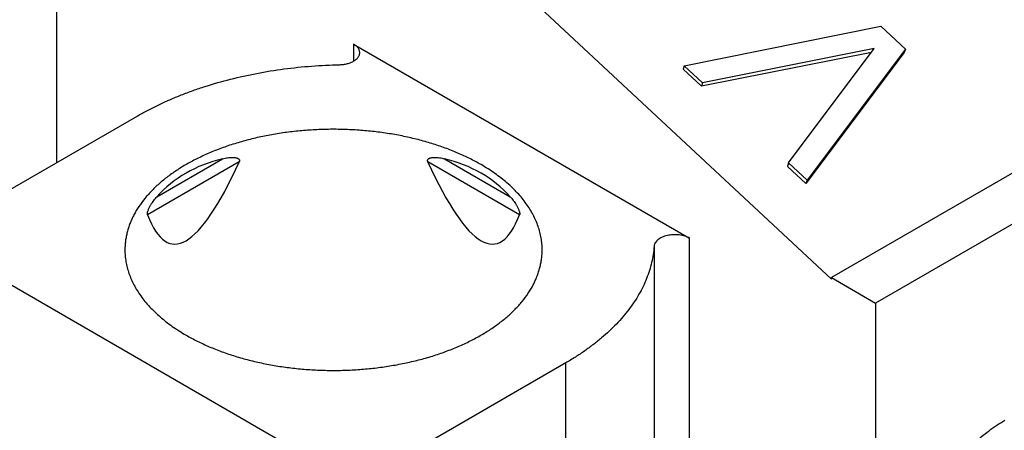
# Model space of a CAD drawing. Header units: inches. Extents: x 0 to 34, y 0 to 22.
# Tile 100 of 116: x 30.564 to 30.936, y 13.999 to 14.154. Entities that reach past the tile are written whole.
import ezdxf

# ---------------------------------------------------------------- set-up
doc = ezdxf.new("R2010")
doc.units = ezdxf.units.IN
doc.header["$LTSCALE"] = 1.87
doc.header["$MEASUREMENT"] = 0
doc.layers.get('0').update_dxf_attribs({"linetype": 'CONTINUOUS'})

msp = doc.modelspace()

# ---------------------------------------------------------------- linework, layer by layer
at = {"color": 7, "linetype": 'CONTINUOUS'}
for p, q in [((30.57826, 14.09975), (30.57826, 14.20905)), ((31.06544, 14.16886), (30.87057, 14.05635)), ((30.7606, 14.15809), (30.87057, 14.05578)), ((31.08214, 14.15922), (30.88727, 14.0467)), ((30.81498, 14.13625), (30.88922, 14.15113)), ((30.88922, 14.15113), (30.8985, 14.1425)), ((30.69022, 14.1444), (30.81706, 14.07117)), ((30.69022, 14.1444), (30.69022, 14.13797)), ((30.88568, 14.14127), (30.82153, 14.12847)), ((30.88675, 14.14271), (30.82194, 14.12977)), ((30.85442, 14.09956), (30.88675, 14.14271)), ((30.89809, 14.14119), (30.86097, 14.09178)), ((30.8985, 14.1425), (30.86138, 14.09308)), ((30.8985, 14.1425), (30.89809, 14.14119)), ((30.81498, 14.13625), (30.81458, 14.13495)), ((30.82153, 14.12847), (30.81458, 14.13495)), ((30.82194, 14.12977), (30.81498, 14.13625)), ((30.82194, 14.12977), (30.82153, 14.12847)), ((30.53789, 14.07644), (30.60881, 14.11739)), ((30.616, 14.08685), (30.64074, 14.10114)), ((30.72457, 14.10114), (30.74931, 14.08685)), ((30.64702, 14.09994), (30.61244, 14.07997)), ((30.75287, 14.07997), (30.71829, 14.09994)), ((30.85442, 14.09956), (30.85401, 14.09825)), ((30.86097, 14.09178), (30.85401, 14.09825)), ((30.86138, 14.09308), (30.85442, 14.09956)), ((30.86138, 14.09308), (30.86097, 14.09178)), ((30.81706, 13.88473), (30.81706, 14.07117)), ((30.68265, 13.98321), (30.53789, 14.0668)), ((30.80363, 14.06813), (30.80363, 13.88169)), ((30.87057, 14.05635), (30.88727, 14.0467)), ((30.87057, 14.05578), (30.87057, 14.05635)), ((30.88727, 14.0467), (30.88727, 13.84419)), ((30.77028, 14.02416), (30.69936, 13.98321)), ((30.77028, 13.83772), (30.77028, 14.02416))]:
    msp.add_line(p, q, dxfattribs=at)
for centre, major_axis, ratio, start_param, end_param in [((30.68265, 14.02646), (-0.06637, 0.06071), 0.697916, -0.441302, 0.006849), ((30.68265, 14.02646), (0.06637, 0.06071), 0.697916, 6.276337, 6.724487), ((30.68265, 14.46829), (0.06094, 0.39925), 0.124891, -3.357736, -2.726142), ((30.68265, 14.46829), (-0.06094, 0.39925), 0.124891, -3.557043, -2.92545)]:
    msp.add_ellipse(centre, major_axis=major_axis, ratio=ratio, start_param=start_param, end_param=end_param, dxfattribs=at)
for points, knots in [([(30.68497, 14.13664), (30.68547, 14.13665), (30.68621, 14.13671), (30.68718, 14.13687), (30.68788, 14.13703), (30.68855, 14.13723), (30.68919, 14.13746), (30.68978, 14.13773), (30.69033, 14.13802), (30.69083, 14.13835), (30.69127, 14.1387), (30.69165, 14.13908), (30.69197, 14.13947), (30.69222, 14.13989), (30.6924, 14.14031), (30.69251, 14.14075), (30.69253, 14.14104), (30.69253, 14.14119)], [0, 0, 0, 0, 0.155563, 0.231903, 0.306669, 0.379453, 0.449887, 0.517657, 0.582513, 0.644285, 0.702896, 0.758383, 0.810911, 0.860795, 0.908505, 0.954659, 1, 1, 1, 1]), ([(30.69253, 14.14119), (30.69253, 14.14133), (30.6925, 14.14164), (30.69239, 14.14208), (30.6922, 14.14252), (30.69194, 14.14294), (30.6916, 14.14334), (30.6912, 14.14373), (30.69074, 14.14408), (30.6904, 14.1443), (30.69022, 14.1444)], [0, 0, 0, 0, 0.108015, 0.218066, 0.332005, 0.451364, 0.577283, 0.710505, 0.851396, 1, 1, 1, 1]), ([(30.60881, 14.11739), (30.61008, 14.11812), (30.61268, 14.11955), (30.61669, 14.12156), (30.62086, 14.12346), (30.62518, 14.12525), (30.62964, 14.12692), (30.63581, 14.129), (30.64381, 14.13128), (30.65373, 14.13347), (30.66395, 14.13512), (30.6744, 14.13621), (30.68144, 14.13656), (30.68497, 14.13664)], [0, 0, 0, 0, 0.055367, 0.111974, 0.169779, 0.228732, 0.288777, 0.349851, 0.474793, 0.602969, 0.733711, 0.866305, 1, 1, 1, 1]), ([(30.73833, 14.09894), (30.73694, 14.09975), (30.73406, 14.10129), (30.72953, 14.10338), (30.72475, 14.10526), (30.71974, 14.10695), (30.71454, 14.10841), (30.70916, 14.10965), (30.70364, 14.11066), (30.698, 14.11143), (30.69228, 14.11196), (30.68651, 14.11224), (30.68072, 14.11229), (30.67494, 14.11208), (30.66921, 14.11163), (30.66354, 14.11094), (30.65798, 14.11001), (30.65255, 14.10885), (30.64728, 14.10746), (30.6422, 14.10585), (30.63734, 14.10403), (30.63273, 14.10201), (30.62839, 14.09979), (30.62433, 14.0974), (30.6206, 14.09484), (30.61719, 14.09213), (30.61462, 14.08974), (30.61276, 14.08775), (30.61106, 14.08577), (30.60917, 14.08323), (30.60757, 14.08057), (30.6065, 14.0784), (30.60581, 14.07677), (30.60523, 14.07513), (30.60475, 14.07348), (30.60438, 14.07181), (30.60411, 14.07015), (30.60395, 14.06847), (30.60391, 14.06735), (30.60391, 14.0668)], [0, 0, 0, 0, 0.030663, 0.062384, 0.095096, 0.128717, 0.163153, 0.198299, 0.234043, 0.270262, 0.306833, 0.343625, 0.380505, 0.417341, 0.453999, 0.49035, 0.526266, 0.561624, 0.596309, 0.630213, 0.663237, 0.695297, 0.726319, 0.756248, 0.785047, 0.8127, 0.839214, 0.852058, 0.864634, 0.889011, 0.912451, 0.923864, 0.935096, 0.946168, 0.957103, 0.967926, 0.978665, 0.989347, 1, 1, 1, 1]), ([(30.64074, 14.10114), (30.64106, 14.10122), (30.6417, 14.10136), (30.64267, 14.10153), (30.64348, 14.10162), (30.64412, 14.10166), (30.6446, 14.10167), (30.64507, 14.10165), (30.64553, 14.10161), (30.6459, 14.10153), (30.64619, 14.10145), (30.6464, 14.10138), (30.64659, 14.10128), (30.64677, 14.10117), (30.64693, 14.10102), (30.64703, 14.10088), (30.64709, 14.10075), (30.64713, 14.10065), (30.64714, 14.10054), (30.64715, 14.10038), (30.64712, 14.10017), (30.64706, 14.10001), (30.64702, 14.09994)], [0, 0, 0, 0, 0.131378, 0.261941, 0.391225, 0.455191, 0.518544, 0.581121, 0.642702, 0.702994, 0.732559, 0.761667, 0.790285, 0.818426, 0.846214, 0.874008, 0.888148, 0.902589, 0.917457, 0.932851, 0.965342, 1, 1, 1, 1]), ([(30.71829, 14.09994), (30.71825, 14.10001), (30.71819, 14.10017), (30.71816, 14.10038), (30.71817, 14.10054), (30.71818, 14.10065), (30.71822, 14.10075), (30.71828, 14.10088), (30.71838, 14.10102), (30.71854, 14.10117), (30.71872, 14.10128), (30.71891, 14.10138), (30.71912, 14.10145), (30.71941, 14.10153), (30.71978, 14.10161), (30.72024, 14.10165), (30.72071, 14.10167), (30.72119, 14.10166), (30.72183, 14.10162), (30.72264, 14.10153), (30.72361, 14.10136), (30.72425, 14.10122), (30.72457, 14.10114)], [0, 0, 0, 0, 0.034658, 0.067149, 0.082543, 0.097411, 0.111852, 0.125992, 0.153786, 0.181574, 0.209715, 0.238333, 0.267441, 0.297006, 0.357298, 0.418879, 0.481456, 0.544809, 0.608775, 0.738059, 0.868622, 1, 1, 1, 1]), ([(30.76139, 14.0668), (30.76139, 14.06754), (30.76133, 14.06903), (30.76105, 14.07126), (30.76057, 14.07348), (30.75991, 14.07569), (30.75906, 14.07787), (30.75802, 14.08002), (30.75681, 14.08214), (30.75541, 14.08423), (30.75384, 14.08627), (30.75149, 14.08897), (30.74882, 14.09152), (30.74589, 14.09391), (30.74268, 14.09629), (30.74011, 14.09792), (30.73833, 14.09894)], [0, 0, 0, 0, 0.053902, 0.108063, 0.162734, 0.218156, 0.274553, 0.332127, 0.391059, 0.451504, 0.513592, 0.577429, 0.710591, 0.78006, 0.851464, 1, 1, 1, 1]), ([(30.61244, 14.07997), (30.61242, 14.08002), (30.61239, 14.08015), (30.61237, 14.08036), (30.61238, 14.0806), (30.61242, 14.08087), (30.61249, 14.08114), (30.61259, 14.08151), (30.61275, 14.08195), (30.61297, 14.08245), (30.61328, 14.08309), (30.6137, 14.08383), (30.61425, 14.08466), (30.61481, 14.08543), (30.61539, 14.08616), (30.61579, 14.08663), (30.616, 14.08685)], [0, 0, 0, 0, 0.021967, 0.04866, 0.079727, 0.11383, 0.149467, 0.185567, 0.257101, 0.326665, 0.39412, 0.523634, 0.647658, 0.767724, 0.884909, 1, 1, 1, 1]), ([(30.74931, 14.08685), (30.74952, 14.08663), (30.74992, 14.08616), (30.7505, 14.08543), (30.75106, 14.08466), (30.75161, 14.08383), (30.75203, 14.08309), (30.75234, 14.08245), (30.75256, 14.08195), (30.75272, 14.08151), (30.75282, 14.08114), (30.75288, 14.08087), (30.75293, 14.0806), (30.75294, 14.08036), (30.75292, 14.08015), (30.75289, 14.08002), (30.75287, 14.07997)], [0, 0, 0, 0, 0.115091, 0.232276, 0.352342, 0.476366, 0.60588, 0.673335, 0.742899, 0.814433, 0.850533, 0.88617, 0.920273, 0.95134, 0.978033, 1, 1, 1, 1]), ([(30.81706, 14.07117), (30.81679, 14.07133), (30.81619, 14.07162), (30.81523, 14.07197), (30.81419, 14.07224), (30.8131, 14.07242), (30.81198, 14.0725), (30.81084, 14.0725), (30.80972, 14.0724), (30.80864, 14.0722), (30.80761, 14.07192), (30.80667, 14.07156), (30.80582, 14.07112), (30.80509, 14.07062), (30.80449, 14.07006), (30.8041, 14.06954), (30.80388, 14.06911), (30.80375, 14.06879), (30.80366, 14.06846), (30.80364, 14.06824), (30.80363, 14.06813)], [0, 0, 0, 0, 0.062006, 0.127888, 0.196977, 0.268444, 0.341348, 0.414687, 0.487439, 0.55861, 0.627271, 0.692614, 0.753999, 0.811019, 0.863578, 0.911972, 0.934862, 0.957044, 0.97869, 1, 1, 1, 1]), ([(30.60391, 14.0668), (30.60391, 14.06605), (30.60398, 14.06456), (30.60426, 14.06233), (30.60474, 14.06011), (30.6054, 14.0579), (30.60625, 14.05572), (30.60729, 14.05357), (30.6085, 14.05145), (30.6099, 14.04936), (30.61147, 14.04732), (30.61382, 14.04463), (30.61649, 14.04207), (30.61942, 14.03968), (30.62263, 14.0373), (30.6252, 14.03567), (30.62698, 14.03465)], [0, 0, 0, 0, 0.053902, 0.108063, 0.162734, 0.218156, 0.274553, 0.332127, 0.391059, 0.451504, 0.513592, 0.577429, 0.710591, 0.78006, 0.851464, 1, 1, 1, 1]), ([(30.62698, 14.03465), (30.62837, 14.03384), (30.63125, 14.0323), (30.63578, 14.03022), (30.64056, 14.02833), (30.64556, 14.02665), (30.65077, 14.02518), (30.65615, 14.02394), (30.66167, 14.02293), (30.66731, 14.02216), (30.67302, 14.02163), (30.67879, 14.02135), (30.68459, 14.0213), (30.69037, 14.02151), (30.6961, 14.02196), (30.70177, 14.02265), (30.70733, 14.02358), (30.71276, 14.02474), (30.71803, 14.02613), (30.72311, 14.02774), (30.72796, 14.02956), (30.73258, 14.03159), (30.73692, 14.0338), (30.74097, 14.03619), (30.74471, 14.03875), (30.74812, 14.04146), (30.75069, 14.04385), (30.75255, 14.04584), (30.75425, 14.04782), (30.75614, 14.05036), (30.75774, 14.05302), (30.75881, 14.05519), (30.75949, 14.05682), (30.76008, 14.05846), (30.76056, 14.06011), (30.76093, 14.06178), (30.7612, 14.06345), (30.76136, 14.06512), (30.76139, 14.06624), (30.76139, 14.0668)], [0, 0, 0, 0, 0.030663, 0.062384, 0.095096, 0.128717, 0.163153, 0.198299, 0.234043, 0.270262, 0.306833, 0.343625, 0.380505, 0.417341, 0.453999, 0.49035, 0.526266, 0.561624, 0.596309, 0.630213, 0.663237, 0.695297, 0.726319, 0.756248, 0.785047, 0.8127, 0.839214, 0.852058, 0.864634, 0.889011, 0.912451, 0.923864, 0.935096, 0.946168, 0.957103, 0.967926, 0.978665, 0.989347, 1, 1, 1, 1]), ([(30.80363, 14.06813), (30.80356, 14.06711), (30.80333, 14.06505), (30.80274, 14.062), (30.80191, 14.05896), (30.80083, 14.05594), (30.79952, 14.05296), (30.79796, 14.05002), (30.79617, 14.04713), (30.79414, 14.04429), (30.79189, 14.0415), (30.78942, 14.03878), (30.78673, 14.03613), (30.78383, 14.03356), (30.78073, 14.03106), (30.77743, 14.02865), (30.77394, 14.02634), (30.77152, 14.02488), (30.77028, 14.02416)], [0, 0, 0, 0, 0.053683, 0.107791, 0.162543, 0.218145, 0.274784, 0.33263, 0.391833, 0.45252, 0.514799, 0.578753, 0.644449, 0.71193, 0.781224, 0.85234, 0.925272, 1, 1, 1, 1]), ([(30.90744, 13.90646), (30.90709, 13.90666), (30.9064, 13.90709), (30.90541, 13.9078), (30.90446, 13.90857), (30.90355, 13.90941), (30.90269, 13.91031), (30.90159, 13.9116), (30.90033, 13.91337), (30.89903, 13.91571), (30.89812, 13.91782), (30.89749, 13.91961), (30.89692, 13.9215), (30.89635, 13.92398), (30.89588, 13.9271), (30.89563, 13.93037), (30.8956, 13.93378), (30.89578, 13.93731), (30.89619, 13.94094), (30.89681, 13.94465), (30.89764, 13.94842), (30.89867, 13.95223), (30.89991, 13.95606), (30.90134, 13.95989), (30.90296, 13.9637), (30.90476, 13.96747), (30.90673, 13.97117), (30.90885, 13.97479), (30.91112, 13.97831), (30.91353, 13.98171), (30.91606, 13.98497), (30.91869, 13.98807), (30.92142, 13.991), (30.92423, 13.99374), (30.9271, 13.99627), (30.93001, 13.99859), (30.93297, 14.00067), (30.93498, 14.00192), (30.93599, 14.00251)], [0, 0, 0, 0, 0.010652, 0.021333, 0.032072, 0.042895, 0.053829, 0.0649, 0.087535, 0.110975, 0.135351, 0.147926, 0.16077, 0.187284, 0.214936, 0.243735, 0.273664, 0.304686, 0.336746, 0.369771, 0.403675, 0.43836, 0.473719, 0.509636, 0.545987, 0.582647, 0.619484, 0.656365, 0.693158, 0.729729, 0.76595, 0.801695, 0.836842, 0.871279, 0.904901, 0.937614, 0.969336, 1, 1, 1, 1])]:
    msp.add_open_spline(points, degree=3, knots=knots, dxfattribs=at)

doc.saveas('drawing.dxf')
